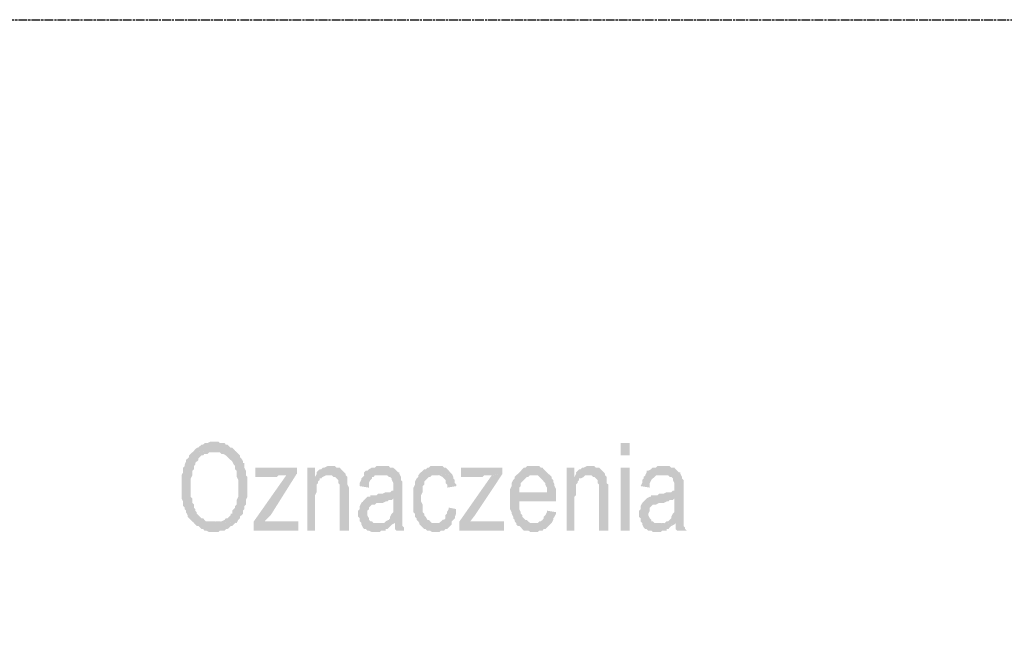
# Model space of a CAD drawing. Header units: millimetres. Extents: x -523 to 1404227, y -783705 to 1038705.
# Tile 231 of 256: x 414227 to 416943, y 251003 to 252743. Entities that reach past the tile are written whole.
import ezdxf

# ---------------------------------------------------------------- set-up
doc = ezdxf.new("R2010")
doc.units = ezdxf.units.MM
doc.linetypes.add('ACAD_ISO08W100', pattern=[36, 24, -3, 6, -3])
doc.layers.add('!!ELEKTRYKA', color=7, linetype='Continuous')

msp = doc.modelspace()

# ---------------------------------------------------------------- hatches: boundary and pattern name
at = {"layer": '!!ELEKTRYKA', "linetype": 'ACAD_ISO08W100'}
for points in [[(414762.14, 251579.07), (414762.14, 251579.07), (414757.76, 251579.07), (414753.38, 251579.07), (414744.61, 251574.86), (414741.1, 251574.86), (414736.72, 251574.86), (414732.34, 251570.65), (414727.96, 251570.65), (414723.57, 251566.44), (414719.19, 251562.15), (414715.68, 251562.15), (414711.3, 251557.94), (414706.92, 251553.73), (414766.53, 251549.44), (414770.03, 251549.44), (414774.41, 251549.44), (414778.8, 251549.44), (414783.18, 251545.23), (414787.56, 251545.23), (414795.45, 251541.02), (414799.84, 251536.73), (414799.84, 251536.73), (414804.22, 251532.52), (414808.6, 251528.31), (414812.98, 251524.11), (414817.37, 251515.6), (414820.87, 251511.4), (414820.87, 251502.89), (414825.26, 251498.68), (414825.26, 251494.39), (414825.26, 251485.97), (414825.26, 251481.77), (414829.64, 251473.26), (414829.64, 251469.06), (414829.64, 251460.55), (414829.64, 251452.14), (414829.64, 251447.84), (414829.64, 251439.43), (414829.64, 251435.13), (414829.64, 251426.72), (414825.26, 251418.21), (414825.26, 251414.01), (414825.26, 251405.5), (414820.87, 251401.3), (414820.87, 251397.09), (414817.37, 251392.79), (414812.98, 251388.59), (414812.98, 251380.17), (414808.6, 251380.17), (414808.6, 251375.88), (414804.22, 251371.67), (414799.84, 251367.46), (414795.45, 251367.46), (414791.95, 251363.16), (414783.18, 251358.96), (414778.8, 251358.96), (414774.41, 251358.96), (414770.03, 251358.96), (414762.14, 251358.96), (414825.26, 251354.75), (414829.64, 251363.16), (414834.02, 251367.46), (414834.02, 251371.67), (414838.41, 251375.88), (414842.79, 251380.17), (414842.79, 251388.59), (414842.79, 251388.59), (414846.29, 251392.79), (414846.29, 251401.3), (414850.68, 251405.5), (414850.68, 251414.01), (414850.68, 251418.21), (414855.06, 251426.72), (414855.06, 251430.92), (414855.06, 251439.43), (414855.06, 251447.84), (414855.06, 251452.14), (414855.06, 251452.14), (414855.06, 251460.55), (414855.06, 251469.06), (414855.06, 251473.26), (414855.06, 251481.77), (414850.68, 251485.97), (414850.68, 251494.39), (414850.68, 251498.68), (414846.29, 251507.1), (414846.29, 251511.4), (414846.29, 251519.81), (414842.79, 251519.81), (414842.79, 251524.11), (414838.41, 251532.52), (414834.02, 251536.73), (414834.02, 251541.02), (414829.64, 251545.23), (414825.26, 251549.44), (414820.87, 251553.73), (414817.37, 251557.94), (414812.98, 251562.15), (414808.6, 251562.15), (414804.22, 251566.44), (414799.84, 251570.65), (414795.45, 251570.65), (414791.95, 251574.86), (414787.56, 251574.86), (414778.8, 251574.86), (414774.41, 251579.07), (414770.03, 251579.07)], [(414707.3, 251553.65), (414702.92, 251549.44), (414698.53, 251545.23), (414694.15, 251541.03), (414694.15, 251536.73), (414689.76, 251532.52), (414685.38, 251528.31), (414685.38, 251524.02), (414681.87, 251515.6), (414681.87, 251511.39), (414677.49, 251507.09), (414677.49, 251498.68), (414677.49, 251494.38), (414673.1, 251485.96), (414673.1, 251481.75), (414673.1, 251473.25), (414673.1, 251464.83), (414673.1, 251456.33), (414673.1, 251452.12), (414673.1, 251447.82), (414673.1, 251443.61), (414673.1, 251435.2), (414673.1, 251426.69), (414673.1, 251422.48), (414677.49, 251413.98), (414677.49, 251409.77), (414677.49, 251401.27), (414681.87, 251397.06), (414681.87, 251392.85), (414685.38, 251388.55), (414685.38, 251384.34), (414689.76, 251375.93), (414689.76, 251371.63), (414694.15, 251367.42), (414698.53, 251363.21), (414702.92, 251358.92), (414707.3, 251354.71), (414710.81, 251350.5), (414715.19, 251346.29), (414719.57, 251346.29), (414723.96, 251341.99), (414728.34, 251337.79), (414732.73, 251337.79), (414736.23, 251333.58), (414740.62, 251333.58), (414749.39, 251329.28), (414753.77, 251329.28), (414758.15, 251329.28), (414761.66, 251329.28), (414766.04, 251329.28), (414770.43, 251329.28), (414774.81, 251329.28), (414779.2, 251333.58), (414787.09, 251333.58), (414791.47, 251333.58), (414795.86, 251337.79), (414800.24, 251337.79), (414804.62, 251341.99), (414809.01, 251346.29), (414812.51, 251346.29), (414816.9, 251350.5), (414821.28, 251354.71), (414825.67, 251354.71), (414761.66, 251358.92), (414761.66, 251358.92), (414758.15, 251358.92), (414753.77, 251358.92), (414749.39, 251358.92), (414740.62, 251358.92), (414736.23, 251363.21), (414732.73, 251367.42), (414728.34, 251367.42), (414723.96, 251371.63), (414719.57, 251375.93), (414715.19, 251380.13), (414715.19, 251384.34), (414710.81, 251388.55), (414710.81, 251392.85), (414707.3, 251397.06), (414707.3, 251405.56), (414702.92, 251409.77), (414702.92, 251413.98), (414702.92, 251422.48), (414698.53, 251426.69), (414698.53, 251435.2), (414698.53, 251443.61), (414698.53, 251452.12), (414698.53, 251456.33), (414698.53, 251464.83), (414698.53, 251473.25), (414698.53, 251477.46), (414702.92, 251485.96), (414702.92, 251494.38), (414702.92, 251498.68), (414707.3, 251502.89), (414707.3, 251511.39), (414710.81, 251515.6), (414710.81, 251519.81), (414715.19, 251524.02), (414719.57, 251528.31), (414719.57, 251532.52), (414723.96, 251536.73), (414728.34, 251541.03), (414732.73, 251541.03), (414736.23, 251545.23), (414745, 251545.23), (414749.39, 251549.44), (414753.77, 251549.44), (414758.15, 251549.44), (414766.04, 251549.44)], [(415084.21, 251511.31), (415084.21, 251511.31), (415079.84, 251511.31), (415075.47, 251511.31), (415066.72, 251507.12), (415062.35, 251507.12), (415058.85, 251502.83), (415054.48, 251502.83), (415050.1, 251498.63), (415045.73, 251494.44), (415045.73, 251490.15), (415079.84, 251485.95), (415079.84, 251485.95), (415087.71, 251485.95), (415092.08, 251481.67), (415096.45, 251481.67), (415100.83, 251477.47), (415105.2, 251473.27), (415105.2, 251464.79), (415105.2, 251464.79), (415109.57, 251460.51), (415109.57, 251456.31), (415109.57, 251447.83), (415109.57, 251439.34), (415109.57, 251333.53), (415134.93, 251333.53), (415134.93, 251439.34), (415134.93, 251443.63), (415134.93, 251452.11), (415130.56, 251460.51), (415130.56, 251464.79), (415130.56, 251468.99), (415130.56, 251473.27), (415130.56, 251481.67), (415126.19, 251485.95), (415126.19, 251490.15), (415121.81, 251494.44), (415117.44, 251498.63), (415113.07, 251502.83), (415109.57, 251507.12), (415105.2, 251507.12), (415100.83, 251507.12), (415096.45, 251511.31), (415092.08, 251511.31)], [(415227.52, 251511.37), (415227.52, 251511.37), (415223.15, 251511.37), (415215.28, 251511.37), (415210.92, 251511.37), (415206.55, 251507.09), (415202.18, 251507.09), (415197.81, 251507.09), (415189.95, 251502.9), (415185.58, 251498.71), (415181.21, 251498.71), (415176.84, 251494.42), (415176.84, 251485.95), (415223.15, 251485.95), (415227.52, 251485.95), (415231.89, 251485.95), (415240.62, 251485.95), (415244.99, 251481.76), (415248.49, 251481.76), (415252.85, 251477.47), (415252.85, 251477.47), (415252.85, 251473.28), (415257.22, 251464.81), (415257.22, 251460.52), (415257.22, 251452.14), (415257.22, 251452.14), (415257.22, 251443.66), (415257.22, 251443.66), (415252.85, 251443.66), (415248.49, 251439.38), (415244.99, 251439.38), (415240.62, 251439.38), (415236.25, 251439.38), (415227.52, 251435.19), (415223.15, 251435.19), (415215.28, 251435.19), (415210.92, 251430.91), (415202.18, 251430.91), (415197.81, 251430.91), (415193.44, 251430.91), (415193.44, 251426.71), (415185.58, 251426.71), (415181.21, 251422.43), (415257.22, 251422.43), (415257.22, 251409.76), (415257.22, 251405.57), (415257.22, 251397.09), (415257.22, 251392.81), (415257.22, 251384.34), (415252.85, 251380.14), (415252.85, 251380.14), (415248.49, 251371.67), (415248.49, 251367.39), (415244.99, 251363.19), (415236.25, 251359), (415236.25, 251359), (415231.89, 251354.72), (415261.59, 251354.72), (415261.59, 251354.72), (415261.59, 251346.24), (415261.59, 251337.77), (415265.96, 251333.58), (415286.93, 251333.58), (415286.93, 251337.77), (415286.93, 251342.05), (415282.56, 251346.24), (415282.56, 251354.72), (415282.56, 251359), (415282.56, 251363.19), (415282.56, 251367.39), (415282.56, 251371.67), (415282.56, 251380.14), (415282.56, 251388.62), (415282.56, 251397.09), (415282.56, 251405.57), (415282.56, 251447.86), (415282.56, 251447.86), (415282.56, 251456.33), (415282.56, 251464.81), (415282.56, 251469), (415278.19, 251473.28), (415278.19, 251477.47), (415278.19, 251481.76), (415273.82, 251490.23), (415273.82, 251494.42), (415270.33, 251494.42), (415265.96, 251498.71), (415261.59, 251502.9), (415257.22, 251507.09), (415252.85, 251507.09), (415248.49, 251507.09), (415244.99, 251511.37), (415240.62, 251511.37), (415231.89, 251511.37)], [(415376.5, 251511.32), (415372.14, 251511.32), (415367.77, 251511.32), (415359.04, 251511.32), (415355.55, 251507.04), (415351.19, 251507.04), (415346.82, 251502.85), (415342.46, 251502.85), (415338.1, 251498.57), (415333.73, 251494.38), (415329.37, 251490.11), (415325.88, 251485.92), (415325.88, 251481.64), (415321.51, 251477.45), (415317.15, 251468.98), (415317.15, 251464.71), (415317.15, 251460.52), (415312.78, 251451.96), (415312.78, 251447.77), (415312.78, 251439.31), (415312.78, 251435.03), (415312.78, 251426.56), (415312.78, 251418.09), (415312.78, 251413.91), (415312.78, 251405.44), (415312.78, 251396.97), (415312.78, 251392.69), (415312.78, 251384.23), (415317.15, 251380.04), (415317.15, 251371.57), (415321.51, 251367.29), (415321.51, 251363.1), (415325.88, 251358.83), (415329.37, 251354.64), (415376.5, 251354.64), (415372.14, 251354.64), (415367.77, 251354.64), (415363.41, 251354.64), (415359.04, 251358.83), (415355.55, 251363.1), (415351.19, 251363.1), (415346.82, 251371.57), (415346.82, 251371.57), (415342.46, 251375.76), (415342.46, 251380.04), (415338.1, 251384.23), (415338.1, 251392.69), (415338.1, 251396.97), (415338.1, 251405.44), (415333.73, 251413.91), (415333.73, 251422.37), (415333.73, 251422.37), (415333.73, 251430.84), (415338.1, 251439.31), (415338.1, 251443.5), (415338.1, 251451.96), (415338.1, 251456.24), (415342.46, 251460.52), (415342.46, 251468.98), (415346.82, 251473.17), (415346.82, 251473.17), (415351.19, 251477.45), (415355.55, 251481.64), (415359.04, 251481.64), (415363.41, 251485.92), (415372.14, 251485.92), (415376.5, 251485.92), (415418.4, 251490.11), (415414.03, 251494.38), (415410.54, 251498.57), (415410.54, 251498.57), (415406.18, 251502.85), (415401.81, 251507.04), (415397.45, 251507.04), (415393.09, 251511.32), (415384.36, 251511.32), (415380.87, 251511.32)], [(415642.56, 251511.28), (415642.56, 251511.28), (415639.08, 251511.28), (415634.72, 251511.28), (415626.01, 251511.28), (415621.66, 251507.02), (415617.3, 251507.02), (415612.94, 251502.83), (415609.46, 251498.57), (415605.1, 251494.38), (415600.75, 251490.12), (415596.39, 251485.85), (415642.56, 251485.85), (415646.92, 251485.85), (415651.27, 251485.85), (415655.63, 251485.85), (415659.99, 251481.67), (415664.34, 251477.4), (415668.7, 251473.22), (415672.18, 251468.95), (415672.18, 251468.95), (415676.54, 251464.68), (415676.54, 251460.5), (415680.89, 251452.05), (415680.89, 251443.51), (415680.89, 251439.33), (415605.1, 251439.33), (415706.16, 251435.06), (415706.16, 251443.51), (415706.16, 251447.78), (415701.8, 251456.23), (415701.8, 251460.5), (415698.31, 251468.95), (415698.31, 251473.22), (415693.96, 251477.4), (415693.96, 251481.67), (415689.6, 251485.85), (415685.25, 251490.12), (415680.89, 251494.38), (415676.54, 251498.57), (415672.18, 251502.83), (415668.7, 251507.02), (415664.34, 251507.02), (415659.99, 251511.28), (415655.63, 251511.28), (415646.92, 251511.28)], [(415799.6, 251511.31), (415799.6, 251511.31), (415795.25, 251511.31), (415790.9, 251511.31), (415782.2, 251507.05), (415777.85, 251507.05), (415774.37, 251502.87), (415770.02, 251502.87), (415765.67, 251498.61), (415761.32, 251494.35), (415761.32, 251490.17), (415795.25, 251485.91), (415799.6, 251485.91), (415803.95, 251485.91), (415808.3, 251481.64), (415811.78, 251481.64), (415816.13, 251477.47), (415820.48, 251473.2), (415820.48, 251464.76), (415820.48, 251464.76), (415824.83, 251460.5), (415824.83, 251456.32), (415824.83, 251447.8), (415824.83, 251439.36), (415824.83, 251333.55), (415850.07, 251333.55), (415850.07, 251439.36), (415850.07, 251443.62), (415850.07, 251452.06), (415850.07, 251460.5), (415845.72, 251464.76), (415845.72, 251468.94), (415845.72, 251473.2), (415845.72, 251481.64), (415841.37, 251485.91), (415841.37, 251490.17), (415837.89, 251494.35), (415833.53, 251498.61), (415829.18, 251502.87), (415824.83, 251507.05), (415820.48, 251507.05), (415816.13, 251507.05), (415811.78, 251511.31), (415808.3, 251511.31)], [(416002.17, 251511.31), (416002.17, 251511.31), (415998.69, 251511.31), (415990, 251511.31), (415985.66, 251511.31), (415981.31, 251507.13), (415976.97, 251507.13), (415972.62, 251507.13), (415968.28, 251502.88), (415960.46, 251498.62), (415956.11, 251498.62), (415956.11, 251494.36), (415951.77, 251485.93), (415998.69, 251485.93), (416002.17, 251485.93), (416006.51, 251485.93), (416015.2, 251485.93), (416019.55, 251481.67), (416023.89, 251481.67), (416028.24, 251477.42), (416028.24, 251477.42), (416028.24, 251473.25), (416032.58, 251464.73), (416032.58, 251460.56), (416032.58, 251452.04), (416032.58, 251452.04), (416032.58, 251443.61), (416032.58, 251443.61), (416028.24, 251443.61), (416023.89, 251439.36), (416019.55, 251439.36), (416015.2, 251439.36), (416010.86, 251439.36), (416002.17, 251435.1), (415998.69, 251435.1), (415990, 251435.1), (415985.66, 251430.93), (415976.97, 251430.93), (415972.62, 251430.93), (415968.28, 251430.93), (415968.28, 251426.67), (415964.8, 251426.67), (415956.11, 251422.41), (416032.58, 251422.41), (416032.58, 251409.73), (416032.58, 251405.47), (416032.58, 251397.04), (416032.58, 251392.78), (416032.58, 251384.35), (416028.24, 251380.09), (416028.24, 251380.09), (416023.89, 251371.58), (416023.89, 251367.41), (416019.55, 251363.15), (416015.2, 251358.89), (416010.86, 251358.89), (416006.51, 251354.72), (416036.06, 251354.72), (416036.06, 251354.72), (416036.06, 251346.21), (416036.06, 251337.78), (416040.4, 251333.52), (416066.47, 251333.52), (416062.13, 251337.78), (416062.13, 251341.95), (416057.78, 251346.21), (416057.78, 251354.72), (416057.78, 251358.89), (416057.78, 251363.15), (416057.78, 251367.41), (416057.78, 251371.58), (416057.78, 251380.09), (416057.78, 251388.52), (416057.78, 251397.04), (416057.78, 251405.47), (416057.78, 251447.79), (416057.78, 251447.79), (416057.78, 251456.3), (416057.78, 251464.73), (416057.78, 251468.99), (416057.78, 251473.25), (416053.44, 251477.42), (416053.44, 251481.67), (416049.09, 251490.19), (416049.09, 251494.36), (416044.75, 251494.36), (416040.4, 251498.62), (416036.06, 251502.88), (416032.58, 251507.13), (416028.24, 251507.13), (416023.89, 251507.13), (416019.55, 251511.31), (416015.2, 251511.31), (416010.86, 251511.31)], [(414990.73, 251490.07), (414961.84, 251485.87), (414872.53, 251358.91), (414872.53, 251333.43), (414902.3, 251358.91), (414918.93, 251375.81)], [(414991.37, 251507.04), (414876.67, 251507.04), (414876.67, 251481.65), (414936.21, 251481.65), (414940.58, 251485.85), (414944.09, 251485.85), (414948.46, 251485.85), (414957.22, 251485.85), (414961.6, 251485.85), (414991.37, 251490.14)], [(415041.19, 251507.1), (415020.2, 251507.1), (415020.2, 251333.57), (415041.19, 251333.57), (415041.19, 251426.72), (415041.19, 251430.92), (415045.57, 251439.41), (415045.57, 251447.89), (415045.57, 251456.37), (415045.57, 251460.57), (415049.94, 251464.77), (415049.94, 251469.06), (415054.31, 251473.25), (415054.31, 251477.54), (415058.69, 251477.54), (415062.18, 251481.74), (415041.19, 251481.74)], [(415045.96, 251490.17), (415041.59, 251481.69), (415062.58, 251481.69), (415071.33, 251485.89), (415075.7, 251485.89), (415080.07, 251485.89)], [(415177.53, 251485.92), (415173.16, 251481.64), (415168.79, 251477.45), (415168.79, 251473.25), (415164.42, 251464.78), (415164.42, 251456.3), (415189.76, 251452.02), (415189.76, 251460.5), (415189.76, 251464.78), (415194.13, 251473.25), (415198.5, 251477.45), (415198.5, 251481.64), (415202.87, 251481.64), (415206.36, 251485.92), (415210.73, 251485.92), (415219.47, 251485.92), (415223.84, 251485.92)], [(415419.02, 251490.12), (415376.27, 251485.84), (415376.27, 251485.84), (415380.63, 251485.84), (415384.99, 251485.84), (415392.84, 251481.65), (415397.21, 251477.38), (415397.21, 251477.38), (415401.57, 251473.19), (415401.57, 251464.73), (415405.93, 251460.45), (415405.93, 251451.99), (415431.23, 251456.26), (415431.23, 251460.45), (415426.87, 251464.73), (415426.87, 251473.19), (415422.51, 251477.38), (415422.51, 251481.65)], [(415558.36, 251490.11), (415528.7, 251485.84), (415439.75, 251358.86), (415439.75, 251333.49), (415469.4, 251358.86), (415482.48, 251375.78)], [(415558.13, 251507.1), (415443.89, 251507.1), (415443.89, 251481.63), (415503.19, 251481.63), (415507.55, 251485.9), (415511.91, 251485.9), (415516.27, 251485.9), (415524.12, 251485.9), (415528.48, 251485.9), (415558.13, 251490.09)], [(415595.7, 251485.91), (415595.7, 251485.91), (415592.21, 251481.72), (415592.21, 251477.46), (415587.85, 251473.27), (415583.5, 251464.74), (415583.5, 251460.55), (415583.5, 251456.28), (415579.14, 251447.83), (415579.14, 251439.38), (415579.14, 251435.11), (415579.14, 251426.66), (415579.14, 251418.21), (415579.14, 251413.94), (415579.14, 251405.49), (415579.14, 251397.04), (415579.14, 251392.77), (415583.5, 251384.32), (415583.5, 251380.14), (415587.85, 251371.6), (415587.85, 251367.42), (415592.21, 251363.15), (415592.21, 251358.97), (415595.7, 251354.7), (415647.1, 251354.7), (415642.74, 251354.7), (415638.39, 251354.7), (415634.03, 251354.7), (415629.67, 251358.97), (415625.32, 251363.15), (415621.83, 251363.15), (415617.48, 251367.42), (415613.12, 251371.6), (415613.12, 251375.87), (415608.76, 251380.14), (415608.76, 251384.32), (415604.41, 251392.77), (415604.41, 251397.04), (415604.41, 251405.49), (415604.41, 251413.94), (415706.34, 251413.94), (415706.34, 251413.94), (415706.34, 251422.48), (415706.34, 251426.66), (415706.34, 251435.11), (415604.41, 251439.38), (415604.41, 251439.38), (415604.41, 251443.56), (415604.41, 251452.1), (415608.76, 251456.28), (415608.76, 251464.74), (415613.12, 251469), (415617.48, 251473.27), (415621.83, 251477.46), (415625.32, 251481.72), (415629.67, 251481.72), (415634.03, 251485.91), (415638.39, 251485.91), (415642.74, 251485.91)], [(415756.67, 251507.09), (415735.78, 251507.09), (415735.78, 251333.56), (415756.67, 251333.56), (415756.67, 251426.67), (415761.02, 251430.94), (415761.02, 251439.38), (415761.02, 251447.82), (415761.02, 251456.26), (415761.02, 251460.53), (415765.37, 251464.79), (415765.37, 251468.97), (415769.72, 251473.23), (415769.72, 251477.5), (415774.08, 251477.5), (415782.78, 251481.68), (415756.67, 251481.68)], [(415761.53, 251490.11), (415757.17, 251481.67), (415782.41, 251481.67), (415786.76, 251485.93), (415791.11, 251485.93), (415795.46, 251485.93)], [(415952.38, 251485.84), (415948.04, 251481.67), (415948.04, 251477.42), (415943.69, 251473.16), (415943.69, 251464.73), (415939.35, 251456.21), (415964.55, 251452.04), (415964.55, 251460.47), (415964.55, 251464.73), (415968.9, 251473.16), (415973.24, 251477.42), (415977.59, 251481.67), (415977.59, 251481.67), (415981.93, 251485.84), (415986.28, 251485.84), (415994.1, 251485.84), (415998.44, 251485.84)], [(415181.25, 251422.42), (415176.88, 251418.14), (415176.88, 251418.14), (415173.39, 251413.94), (415169.02, 251409.66), (415164.65, 251401.18), (415164.65, 251396.99), (415164.65, 251392.8), (415160.28, 251388.51), (415160.28, 251380.04), (415160.28, 251380.04), (415160.28, 251371.56), (415164.65, 251367.37), (415164.65, 251358.89), (415169.02, 251354.7), (415169.02, 251350.42), (415173.39, 251341.94), (415173.39, 251341.94), (415176.88, 251337.75), (415181.25, 251337.75), (415185.62, 251333.46), (415189.99, 251333.46), (415198.73, 251329.27), (415202.22, 251329.27), (415206.59, 251329.27), (415215.33, 251329.27), (415219.7, 251329.27), (415224.07, 251333.46), (415228.44, 251333.46), (415236.3, 251333.46), (415236.3, 251337.75), (415240.67, 251337.75), (415245.04, 251341.94), (415249.41, 251346.22), (415253.78, 251350.42), (415215.33, 251354.7), (415210.96, 251354.7), (415206.59, 251354.7), (415202.22, 251354.7), (415198.73, 251358.89), (415194.36, 251358.89), (415189.99, 251363.09), (415189.99, 251367.37), (415185.62, 251375.84), (415185.62, 251380.04), (415185.62, 251380.04), (415185.62, 251388.51), (415189.99, 251392.8), (415189.99, 251396.99), (415194.36, 251401.18), (415198.73, 251405.47), (415202.22, 251405.47), (415206.59, 251405.47), (415210.96, 251409.66), (415219.7, 251409.66), (415224.07, 251409.66), (415228.44, 251409.66), (415236.3, 251413.94), (415240.67, 251413.94), (415245.04, 251418.14), (415249.41, 251418.14), (415253.78, 251418.14), (415257.27, 251422.42)], [(415956.07, 251422.35), (415951.72, 251418.09), (415951.72, 251418.09), (415948.24, 251413.92), (415943.9, 251409.66), (415939.55, 251401.14), (415939.55, 251396.97), (415939.55, 251392.71), (415935.21, 251388.45), (415935.21, 251380.02), (415935.21, 251380.02), (415935.21, 251371.51), (415939.55, 251367.33), (415939.55, 251358.82), (415943.9, 251354.65), (415943.9, 251350.39), (415948.24, 251341.87), (415948.24, 251341.87), (415951.72, 251337.7), (415956.07, 251337.7), (415960.41, 251333.44), (415969.1, 251333.44), (415973.45, 251329.18), (415977.79, 251329.18), (415985.61, 251329.18), (415989.96, 251329.18), (415994.3, 251329.18), (415998.65, 251333.44), (416007.34, 251333.44), (416011.68, 251333.44), (416011.68, 251337.7), (416016.03, 251337.7), (416019.51, 251341.87), (416023.85, 251346.13), (416032.54, 251350.39), (415989.96, 251354.65), (415989.96, 251354.65), (415982.14, 251354.65), (415977.79, 251354.65), (415973.45, 251358.82), (415969.1, 251358.82), (415969.1, 251363.08), (415964.76, 251367.33), (415960.41, 251375.76), (415960.41, 251380.02), (415960.41, 251380.02), (415964.76, 251388.45), (415964.76, 251392.71), (415964.76, 251396.97), (415969.1, 251401.14), (415973.45, 251405.4), (415977.79, 251405.4), (415982.14, 251405.4), (415989.96, 251409.66), (415994.3, 251409.66), (415998.65, 251409.66), (416002.99, 251409.66), (416011.68, 251413.92), (416016.03, 251413.92), (416019.51, 251418.09), (416023.85, 251418.09), (416028.2, 251418.09), (416032.54, 251422.35)], [(415409.64, 251397.07), (415409.64, 251392.79), (415405.27, 251384.33), (415405.27, 251380.14), (415400.91, 251375.86), (415400.91, 251367.4), (415397.42, 251363.21), (415393.06, 251363.21), (415388.69, 251358.93), (415384.33, 251354.74), (415379.96, 251354.74), (415375.6, 251354.74), (415329.34, 251354.74), (415329.34, 251350.46), (415333.71, 251346.27), (415338.07, 251342), (415342.43, 251337.81), (415345.93, 251337.81), (415350.29, 251333.53), (415359.02, 251333.53), (415363.38, 251329.34), (415367.74, 251329.34), (415375.6, 251329.34), (415379.96, 251329.34), (415384.33, 251329.34), (415388.69, 251333.53), (415397.42, 251333.53), (415400.91, 251337.81), (415405.27, 251337.81), (415409.64, 251342), (415414, 251346.27), (415414, 251346.27), (415418.37, 251350.46), (415418.37, 251358.93), (415422.73, 251363.21), (415427.09, 251367.4), (415427.09, 251371.67), (415430.58, 251380.14), (415430.58, 251388.6), (415430.58, 251392.79)], [(415680.89, 251388.54), (415680.89, 251388.54), (415680.89, 251384.27), (415676.54, 251375.82), (415672.18, 251371.55), (415672.18, 251367.37), (415668.7, 251363.1), (415664.34, 251358.84), (415659.99, 251358.84), (415655.63, 251354.65), (415651.27, 251354.65), (415646.92, 251354.65), (415596.39, 251354.65), (415596.39, 251350.39), (415600.75, 251346.21), (415605.1, 251346.21), (415609.46, 251341.94), (415612.94, 251337.67), (415617.3, 251333.49), (415621.66, 251333.49), (415630.37, 251333.49), (415634.72, 251329.22), (415639.08, 251329.22), (415642.56, 251329.22), (415646.92, 251329.22), (415651.27, 251329.22), (415655.63, 251329.22), (415659.99, 251333.49), (415668.7, 251333.49), (415672.18, 251337.67), (415676.54, 251337.67), (415680.89, 251341.94), (415685.25, 251346.21), (415685.25, 251346.21), (415689.6, 251350.39), (415693.96, 251354.65), (415698.31, 251363.1), (415698.31, 251367.37), (415701.8, 251371.55), (415706.16, 251380), (415706.16, 251384.27)], [(414995.11, 251358.91), (414932.07, 251358.91), (414927.69, 251358.91), (414923.31, 251358.91), (414918.93, 251358.91), (414914.56, 251358.91), (414906.68, 251358.91), (414902.3, 251358.91), (414872.53, 251333.43), (414995.11, 251333.43)], [(415232.08, 251354.65), (415224.22, 251354.65), (415219.85, 251354.65), (415215.48, 251354.65), (415253.92, 251350.37), (415261.78, 251354.65)], [(415562.72, 251358.86), (415499.05, 251358.86), (415494.69, 251358.86), (415490.33, 251358.86), (415485.97, 251358.86), (415482.48, 251358.86), (415473.76, 251358.86), (415469.4, 251358.86), (415439.75, 251333.49), (415562.72, 251333.49)], [(416006.23, 251354.71), (415998.41, 251354.71), (415994.07, 251354.71), (415989.72, 251354.71), (416032.29, 251350.45), (416036.63, 251354.71)]]:
    msp.add_hatch(color=7, dxfattribs=at).paths.add_polyline_path(points)

# ---------------------------------------------------------------- linework, layer by layer
at = {"layer": '!!ELEKTRYKA', "color": 7, "linetype": 'ACAD_ISO08W100', "lineweight": -3}
msp.add_lwpolyline([(392587.33, 252743.28), (430887.24, 252743.28), (430887.24, 224442.69), (392587.33, 224442.69)], close=True, dxfattribs=at)
for points in [[(415909.36, 251574.81), (415884.14, 251574.81), (415909.36, 251540.91), (415884.14, 251540.91)], [(415909.36, 251507.09), (415884.14, 251507.09), (415909.36, 251333.48), (415884.14, 251333.48)]]:
    msp.add_solid(points, dxfattribs=at)

doc.saveas('drawing.dxf')
